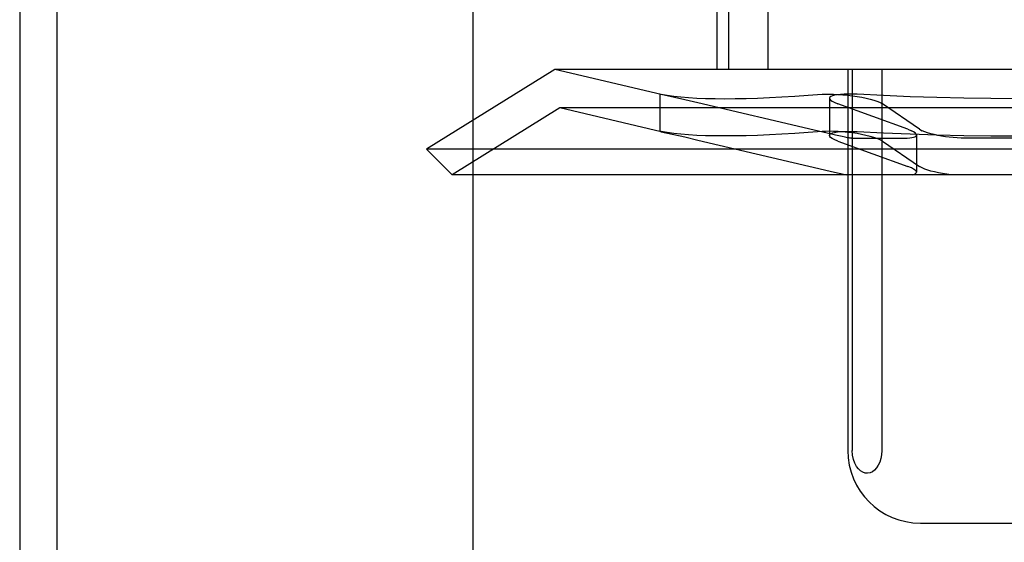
# Model space of a CAD drawing. Header units: inches. Extents: x 0 to 184, y 0 to 119.
# Tile 25 of 116: x 81.463 to 81.735, y 44.478 to 44.622. Entities that reach past the tile are written whole.
import ezdxf

# ---------------------------------------------------------------- set-up
doc = ezdxf.new("R2010")
doc.units = ezdxf.units.IN
doc.header["$LTSCALE"] = 10.121375
doc.header["$MEASUREMENT"] = 0
doc.linetypes.add('HIDDEN', pattern=[0.2, 0.1, -0.1])
doc.layers.add('DEFAULT_2', color=8, linetype='HIDDEN')
doc.layers.add('DOOR_ASSEMBLY', color=7, linetype='CONTINUOUS')

msp = doc.modelspace()

# ---------------------------------------------------------------- linework, layer by layer
at = {"layer": 'DEFAULT_2', "color": 8, "linetype": 'HIDDEN'}
for p, q in [((81.46328, 47.45159), (81.46328, 42.45159)), ((81.58828, 43.82659), (81.58828, 46.07659)), ((81.65545, 44.76409), (81.65545, 44.60784)), ((81.65868, 44.76409), (81.65868, 44.60784)), ((81.66952, 44.76409), (81.66952, 44.60784)), ((81.61081, 44.60784), (81.57545, 44.58591)), ((81.86608, 44.60784), (81.61081, 44.60784)), ((81.64015, 44.60096), (81.61081, 44.60784)), ((81.69157, 44.60784), (81.69157, 44.50284)), ((81.69279, 44.60784), (81.69279, 44.50284)), ((81.70091, 44.60784), (81.70091, 44.50284)), ((81.63973, 44.60106), (81.64013, 44.601)), ((81.64012, 44.60096), (81.63973, 44.60106)), ((81.63973, 44.60106), (81.63973, 44.59079)), ((81.64662, 44.5995), (81.64012, 44.60096)), ((81.65024, 44.59866), (81.64662, 44.5995)), ((81.68649, 44.59992), (81.68649, 44.58965)), ((81.6122, 44.59724), (81.58252, 44.57884)), ((81.8647, 44.59724), (81.6122, 44.59724)), ((81.64015, 44.59068), (81.6122, 44.59724)), ((81.68228, 44.59108), (81.65024, 44.59866)), ((81.68783, 44.59878), (81.68883, 44.59837)), ((81.70814, 44.59137), (81.68883, 44.59837)), ((81.70034, 44.59878), (81.70108, 44.59837)), ((81.71135, 44.59137), (81.70108, 44.59837)), ((81.68591, 44.59024), (81.68228, 44.59108)), ((81.70814, 44.59137), (81.70914, 44.59096)), ((81.71135, 44.59137), (81.71209, 44.59096)), ((81.64013, 44.59073), (81.63973, 44.59079)), ((81.63973, 44.59079), (81.64012, 44.59069)), ((81.64012, 44.59069), (81.64662, 44.58923)), ((81.64662, 44.58923), (81.65024, 44.58839)), ((81.65024, 44.58839), (81.68673, 44.57978)), ((81.68812, 44.58973), (81.68591, 44.59024)), ((81.68883, 44.5881), (81.68783, 44.58851)), ((81.69257, 44.5889), (81.70716, 44.5889)), ((81.70108, 44.5881), (81.70034, 44.58851)), ((81.71048, 44.58981), (81.71048, 44.57954)), ((81.75303, 44.5889), (81.72386, 44.5889)), ((81.90145, 44.58591), (81.57545, 44.58591)), ((81.58252, 44.57884), (81.57545, 44.58591)), ((81.68883, 44.5881), (81.70814, 44.5811)), ((81.70108, 44.5881), (81.71135, 44.5811)), ((81.70914, 44.58069), (81.70814, 44.5811)), ((81.71209, 44.58069), (81.71135, 44.5811)), ((81.89437, 44.57884), (81.58252, 44.57884)), ((81.68673, 44.57978), (81.68872, 44.57933)), ((81.71167, 44.48284), (81.76522, 44.48284))]:
    msp.add_line(p, q, dxfattribs=at)
for points in [[(81.64013, 44.601), (81.64178, 44.60072), (81.64359, 44.60047), (81.64556, 44.60026), (81.64768, 44.60009), (81.64995, 44.59996), (81.65237, 44.59986), (81.65495, 44.5998), (81.65766, 44.59978), (81.66053, 44.5998), (81.66353, 44.59986), (81.66668, 44.59996), (81.66997, 44.60009), (81.67339, 44.60026), (81.67695, 44.60047), (81.68064, 44.60072), (81.68446, 44.601)], [(81.68446, 44.601), (81.68542, 44.60105), (81.68649, 44.60106), (81.68765, 44.60104), (81.68888, 44.60098), (81.69017, 44.60089), (81.69149, 44.60077), (81.69281, 44.60061), (81.69412, 44.60042), (81.69538, 44.60019), (81.69658, 44.59995), (81.69769, 44.59968), (81.6987, 44.59939), (81.69959, 44.59909), (81.70034, 44.59878)], [(81.69411, 44.601), (81.69287, 44.60105), (81.69169, 44.60106), (81.69058, 44.60104), (81.68958, 44.60098), (81.68868, 44.60089), (81.68793, 44.60077), (81.68732, 44.60061), (81.68687, 44.60042), (81.6866, 44.60019), (81.68649, 44.59992)], [(81.68649, 44.59992), (81.68656, 44.59968), (81.68681, 44.59939), (81.68724, 44.59909), (81.68783, 44.59878)], [(81.73845, 44.59978), (81.73099, 44.59982), (81.72355, 44.59992), (81.71613, 44.60009), (81.70874, 44.60033), (81.7014, 44.60063), (81.69411, 44.601)], [(81.71048, 44.58981), (81.71047, 44.5899), (81.71035, 44.59014), (81.71009, 44.5904), (81.70969, 44.59068), (81.70914, 44.59096)], [(81.72386, 44.5889), (81.72281, 44.58892), (81.72173, 44.58897), (81.72064, 44.58905), (81.71954, 44.58916), (81.71845, 44.58931), (81.71738, 44.58948), (81.71634, 44.58968), (81.71535, 44.5899), (81.71441, 44.59014), (81.71355, 44.5904), (81.71277, 44.59068), (81.71209, 44.59096)], [(81.68446, 44.59073), (81.68064, 44.59045), (81.67695, 44.5902), (81.67339, 44.58999), (81.66997, 44.58982), (81.66668, 44.58968), (81.66353, 44.58959), (81.66053, 44.58953), (81.65766, 44.58951), (81.65495, 44.58953), (81.65237, 44.58959), (81.64995, 44.58968), (81.64768, 44.58982), (81.64556, 44.58999), (81.64359, 44.5902), (81.64178, 44.59045), (81.64013, 44.59073)], [(81.70034, 44.58851), (81.69959, 44.58882), (81.6987, 44.58912), (81.69769, 44.58941), (81.69657, 44.58968), (81.69537, 44.58992), (81.69411, 44.59015), (81.69281, 44.59034), (81.69149, 44.5905), (81.69017, 44.59062), (81.68888, 44.59071), (81.68765, 44.59077), (81.68649, 44.59079), (81.68542, 44.59078), (81.68446, 44.59073)], [(81.68649, 44.58965), (81.6866, 44.58992), (81.68688, 44.59015), (81.68732, 44.59034), (81.68793, 44.5905), (81.68869, 44.59062), (81.68958, 44.59071), (81.69058, 44.59077), (81.69169, 44.59079), (81.69287, 44.59078), (81.69411, 44.59073)], [(81.68783, 44.58851), (81.68724, 44.58882), (81.68681, 44.58912), (81.68656, 44.58941), (81.68649, 44.58965)], [(81.69145, 44.58904), (81.69079, 44.58917), (81.69, 44.58932), (81.68911, 44.58951), (81.68812, 44.58973)], [(81.69257, 44.5889), (81.69245, 44.5889), (81.6923, 44.58891), (81.69213, 44.58893), (81.69193, 44.58896), (81.6917, 44.589), (81.69145, 44.58904)], [(81.69411, 44.59073), (81.7014, 44.59036), (81.70874, 44.59006), (81.71613, 44.58982), (81.72355, 44.58965), (81.73099, 44.58955), (81.73845, 44.58951)], [(81.70716, 44.5889), (81.70793, 44.58892), (81.70861, 44.58897), (81.7092, 44.58905), (81.70968, 44.58916), (81.71006, 44.58931), (81.71032, 44.58948), (81.71046, 44.58968), (81.71048, 44.58981)], [(81.71048, 44.57954), (81.71048, 44.5796), (81.71036, 44.57985), (81.7101, 44.58012), (81.70969, 44.5804), (81.70914, 44.58069)], [(81.72004, 44.57884), (81.71884, 44.57898), (81.71767, 44.57916), (81.71655, 44.57937), (81.71548, 44.5796), (81.71448, 44.57985), (81.71358, 44.58012), (81.71277, 44.5804), (81.71209, 44.58069)], [(81.68872, 44.57933), (81.6896, 44.57914), (81.69038, 44.57897), (81.69107, 44.57884)], [(81.70948, 44.57884), (81.70994, 44.57898), (81.71026, 44.57916), (81.71044, 44.57937), (81.71048, 44.57954)], [(81.70091, 44.50284), (81.70084, 44.5017), (81.70066, 44.50064), (81.70035, 44.49965), (81.69994, 44.49877), (81.69946, 44.49803), (81.69891, 44.49744), (81.69832, 44.49701), (81.69769, 44.49672), (81.69703, 44.4966), (81.69637, 44.49664), (81.69571, 44.49684), (81.69508, 44.49721), (81.69448, 44.49776), (81.69393, 44.49847), (81.69347, 44.49937), (81.69311, 44.5004), (81.69288, 44.50156), (81.69279, 44.50284)]]:
    msp.add_lwpolyline(points, dxfattribs=at)
msp.add_arc((81.71157, 44.50284), 0.02, 180, 270, dxfattribs=at)
at = {"layer": 'DOOR_ASSEMBLY', "color": 3, "linetype": 'Continuous'}
msp.add_line((81.47353, 76.09759), (81.47353, 13.80559), dxfattribs=at)

doc.saveas('drawing.dxf')
